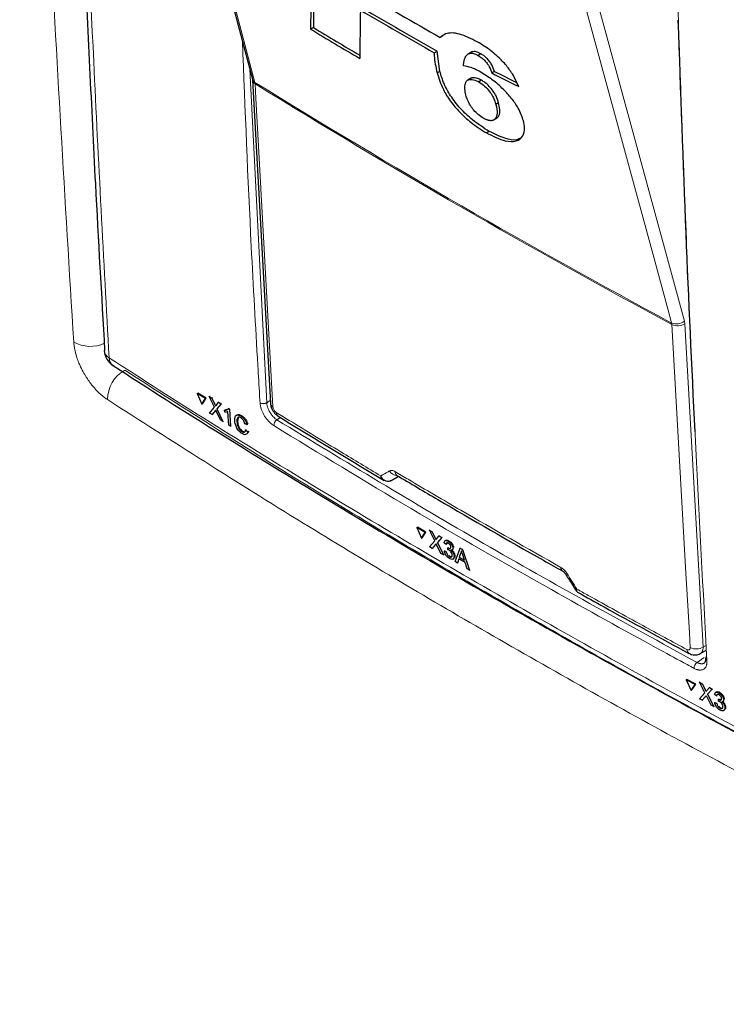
# Paper-space layout 'Blatt4' of a CAD drawing. Header units: millimetres. Extents: x 5 to 418, y 2 to 292.
# Tile 8 of 88: x 139 to 154, y 121 to 142. Entities that reach past the tile are written whole.
import ezdxf

# ---------------------------------------------------------------- set-up
doc = ezdxf.new("R2010")
doc.units = ezdxf.units.MM

psp = doc.layouts.new('Blatt4')

# ---------------------------------------------------------------- linework, layer by layer
at = {"color": 7, "linetype": 'Continuous', "lineweight": 25}
for p, q in [((142.343, 147.75), (144.246, 140.553)), ((145.539, 141.65), (145.48, 141.616)), ((148.287, 141.475), (148.229, 141.441)), ((148.106, 141.112), (148.165, 141.146)), ((148.225, 140.721), (148.165, 141.146)), ((148.882, 141.123), (148.824, 141.089)), ((148.901, 141.132), (148.842, 141.098)), ((148.901, 141.132), (148.883, 141.123)), ((149.098, 141.092), (149.039, 141.058)), ((148.225, 140.721), (148.166, 140.688)), ((149.387, 140.721), (149.328, 140.687)), ((144.248, 140.534), (144.625, 133.677)), ((148.877, 140.571), (148.819, 140.537)), ((149.109, 140.531), (149.05, 140.498)), ((149.472, 140.053), (149.414, 140.019)), ((149.374, 139.69), (149.432, 139.724)), ((149.378, 139.693), (149.374, 139.69)), ((149.437, 139.726), (149.378, 139.693)), ((149.272, 139.447), (149.214, 139.413)), ((141.098, 134.795), (141.098, 134.79)), ((143.071, 133.878), (143.086, 133.887)), ((143.244, 133.771), (143.071, 133.878)), ((143.071, 133.878), (143.168, 133.651)), ((143.258, 133.78), (143.086, 133.887)), ((143.327, 133.817), (143.342, 133.826)), ((143.342, 133.826), (143.344, 133.824)), ((143.168, 133.651), (143.244, 133.771)), ((143.168, 133.651), (143.183, 133.66)), ((143.183, 133.66), (143.258, 133.78)), ((143.244, 133.771), (143.258, 133.78)), ((143.437, 133.587), (143.327, 133.817)), ((143.327, 133.817), (143.38, 133.784)), ((143.38, 133.784), (143.395, 133.793)), ((143.38, 133.784), (143.44, 133.658)), ((143.477, 133.635), (143.526, 133.693)), ((143.579, 133.659), (143.49, 133.553)), ((143.526, 133.693), (143.54, 133.702)), ((143.526, 133.693), (143.579, 133.659)), ((143.579, 133.659), (143.594, 133.668)), ((143.334, 133.464), (143.437, 133.587)), ((143.387, 133.431), (143.334, 133.464)), ((143.453, 133.509), (143.387, 133.431)), ((143.387, 133.431), (143.402, 133.44)), ((143.565, 133.32), (143.481, 133.496)), ((143.49, 133.553), (143.505, 133.562)), ((143.49, 133.553), (143.618, 133.287)), ((143.651, 133.527), (143.665, 133.536)), ((143.654, 133.484), (143.651, 133.527)), ((143.666, 133.536), (143.711, 133.544)), ((143.74, 133.21), (143.723, 133.493)), ((143.732, 133.564), (143.746, 133.573)), ((143.732, 133.564), (143.758, 133.548)), ((143.758, 133.548), (143.772, 133.556)), ((143.758, 133.548), (143.78, 133.185)), ((144.001, 133.4), (144.016, 133.409)), ((143.618, 133.287), (143.565, 133.32)), ((143.618, 133.287), (143.632, 133.295)), ((143.78, 133.185), (143.74, 133.21)), ((143.78, 133.185), (143.794, 133.194)), ((143.913, 133.279), (143.927, 133.288)), ((143.938, 133.365), (143.927, 133.288)), ((144.128, 133.219), (144.085, 133.236)), ((144.128, 133.219), (144.143, 133.228)), ((144.018, 133.072), (144.033, 133.081)), ((144.1, 133.108), (144.115, 133.117)), ((144.1, 133.108), (144.145, 133.069)), ((144.145, 133.069), (144.16, 133.078)), ((147.181, 132.028), (147.177, 132.026)), ((147.181, 132.028), (147.348, 132.12)), ((147.311, 132.141), (147.311, 132.141)), ((147.737, 131.032), (147.752, 131.041)), ((147.737, 131.032), (147.837, 130.806)), ((147.916, 130.927), (147.737, 131.032)), ((147.93, 130.937), (147.752, 131.041)), ((147.837, 130.806), (147.916, 130.927)), ((147.851, 130.815), (147.93, 130.937)), ((147.916, 130.927), (147.93, 130.937)), ((148.003, 130.975), (148.017, 130.985)), ((148.116, 130.748), (148.003, 130.975)), ((148.003, 130.975), (148.058, 130.943)), ((148.058, 130.943), (148.072, 130.952)), ((148.058, 130.943), (148.12, 130.819)), ((147.837, 130.806), (147.851, 130.815)), ((148.008, 130.623), (148.116, 130.748)), ((148.158, 130.797), (148.209, 130.856)), ((148.265, 130.823), (148.172, 130.715)), ((148.172, 130.715), (148.185, 130.724)), ((148.172, 130.715), (148.303, 130.451)), ((148.209, 130.856), (148.223, 130.864)), ((148.209, 130.856), (148.265, 130.823)), ((148.265, 130.823), (148.278, 130.832)), ((148.356, 130.676), (148.314, 130.705)), ((148.35, 130.76), (148.334, 130.75)), ((148.356, 130.676), (148.37, 130.685)), ((148.403, 130.742), (148.417, 130.751)), ((148.064, 130.59), (148.008, 130.623)), ((148.133, 130.67), (148.064, 130.59)), ((148.064, 130.59), (148.078, 130.599)), ((148.248, 130.483), (148.161, 130.657)), ((148.303, 130.451), (148.248, 130.483)), ((148.32, 130.535), (148.334, 130.544)), ((148.32, 130.535), (148.361, 130.516)), ((148.361, 130.516), (148.375, 130.524)), ((148.394, 130.564), (148.396, 130.603)), ((148.396, 130.603), (148.409, 130.612)), ((148.402, 130.599), (148.415, 130.608)), ((148.484, 130.554), (148.499, 130.564)), ((148.501, 130.597), (148.514, 130.605)), ((148.547, 130.309), (148.654, 130.596)), ((148.664, 130.485), (148.637, 130.404)), ((148.654, 130.596), (148.668, 130.605)), ((148.654, 130.596), (148.705, 130.566)), ((148.664, 130.485), (148.678, 130.494)), ((148.705, 130.566), (148.719, 130.575)), ((148.705, 130.566), (148.856, 130.129)), ((148.303, 130.451), (148.317, 130.46)), ((148.42, 130.439), (148.44, 130.424)), ((148.426, 130.415), (148.439, 130.424)), ((148.502, 130.363), (148.518, 130.373)), ((148.527, 130.426), (148.54, 130.434)), ((148.596, 130.28), (148.547, 130.309)), ((148.626, 130.37), (148.596, 130.28)), ((148.596, 130.28), (148.609, 130.289)), ((148.764, 130.29), (148.626, 130.37)), ((148.637, 130.404), (148.651, 130.413)), ((148.637, 130.404), (148.747, 130.34)), ((148.747, 130.34), (148.71, 130.453)), ((148.807, 130.157), (148.764, 130.29)), ((148.856, 130.129), (148.807, 130.157)), ((148.856, 130.129), (148.87, 130.138)), ((153.754, 128.356), (153.887, 128.428)), ((153.459, 127.798), (153.472, 127.807)), ((153.645, 127.698), (153.459, 127.798)), ((153.459, 127.798), (153.562, 127.575)), ((153.658, 127.707), (153.472, 127.807)), ((153.736, 127.748), (153.749, 127.757)), ((153.562, 127.575), (153.645, 127.698)), ((153.562, 127.575), (153.575, 127.584)), ((153.575, 127.584), (153.658, 127.707)), ((153.645, 127.698), (153.658, 127.707)), ((153.852, 127.523), (153.736, 127.748)), ((153.736, 127.748), (153.793, 127.717)), ((153.793, 127.717), (153.806, 127.727)), ((153.793, 127.717), (153.857, 127.594)), ((153.896, 127.573), (153.95, 127.633)), ((154.008, 127.602), (153.91, 127.492)), ((153.95, 127.633), (153.963, 127.642)), ((153.95, 127.633), (154.008, 127.602)), ((154.008, 127.602), (154.021, 127.611)), ((153.739, 127.395), (153.852, 127.523)), ((153.797, 127.364), (153.739, 127.395)), ((153.87, 127.446), (153.797, 127.364)), ((153.797, 127.364), (153.811, 127.374)), ((153.988, 127.261), (153.899, 127.433)), ((153.91, 127.492), (153.923, 127.501)), ((153.91, 127.492), (154.046, 127.231)), ((154.102, 127.457), (154.058, 127.485)), ((154.094, 127.54), (154.079, 127.53)), ((154.102, 127.457), (154.115, 127.466)), ((154.141, 127.346), (154.143, 127.385)), ((154.143, 127.385), (154.156, 127.394)), ((154.15, 127.381), (154.163, 127.39)), ((154.151, 127.524), (154.165, 127.534)), ((154.163, 127.391), (154.188, 127.381)), ((154.236, 127.339), (154.251, 127.349)), ((154.253, 127.381), (154.266, 127.39)), ((154.046, 127.231), (153.988, 127.261)), ((154.046, 127.231), (154.059, 127.24)), ((154.064, 127.315), (154.077, 127.324)), ((154.064, 127.315), (154.107, 127.297)), ((154.107, 127.297), (154.12, 127.306)), ((154.174, 127.198), (154.187, 127.207)), ((154.255, 127.149), (154.27, 127.159)), ((154.279, 127.211), (154.292, 127.22))]:
    psp.add_line(p, q, dxfattribs=at)
at = {"color": 7, "linetype": 'Continuous', "lineweight": 18}
for p, q in [((144.189, 140.769), (144.547, 133.685)), ((144.302, 140.457), (144.298, 140.486)), ((153.152, 135.347), (153.147, 135.377)), ((153.427, 135.359), (153.418, 135.418)), ((153.427, 135.359), (153.817, 128.494)), ((143.44, 133.658), (143.455, 133.667)), ((144.547, 133.685), (144.622, 133.734)), ((143.453, 133.509), (143.468, 133.518)), ((144.837, 133.369), (144.763, 133.32)), ((148.12, 130.819), (148.134, 130.828)), ((148.133, 130.67), (148.147, 130.679)), ((153.817, 128.494), (153.882, 128.529)), ((153.687, 128.169), (153.84, 128.276)), ((153.857, 127.594), (153.87, 127.603)), ((153.87, 127.446), (153.883, 127.455))]:
    psp.add_line(p, q, dxfattribs=at)
at = {"color": 7, "linetype": 'Continuous', "lineweight": 18, "flags": 128}
for points in [[(142.395, 147.683), (142.467, 147.411), (142.755, 146.321), (143.907, 141.962), (144.298, 140.486)], [(153.147, 135.377), (153.073, 135.651), (152.775, 136.746), (151.581, 141.129), (151.177, 142.613)], [(151.448, 142.654), (152.431, 139.045), (153.418, 135.418)], [(144.302, 140.457), (144.319, 140.141), (144.388, 138.878), (144.678, 133.6)], [(153.542, 128.483), (153.524, 128.799), (153.452, 130.062), (153.152, 135.347)]]:
    psp.add_lwpolyline(points, dxfattribs=at)
at = {"color": 7, "linetype": 'Continuous', "lineweight": 25}
for centre, radius, start, end in [((231.688, 287.474), 168.199, 239.58663, 240.25149), ((231.54, 286.528), 167.652, 239.53375, 240.15463), ((231.559, 286.495), 167.573, 239.53353, 240.1547), ((229.969, 282.061), 163.899, 238.96951, 239.39441), ((229.969, 281.994), 163.783, 238.969, 239.37068), ((141.497, 134.813), 0.4, 183.291, 237.1402), ((153.918, 128.243), 0.052, 117.6139, 179.3631)]:
    psp.add_arc(centre, radius, start, end, dxfattribs=at)
at = {"color": 7, "linetype": 'Continuous', "lineweight": 18}
for centre, radius, start, end in [((144.355, 140.584), 0.113, 195.6341, 239.7966), ((144.348, 140.546), 0.101, 186.0619, 242.4964), ((232.277, 282.667), 167.2, 238.25156, 241.75381), ((232.278, 282.632), 167.194, 238.25137, 241.754), ((153.25, 135.612), 0.256, 246.3296, 310.8196), ((153.279, 135.613), 0.294, 244.5161, 300.2409), ((140.799, 135.603), 0.723, 240.9218, 294.6739), ((141.297, 134.813), 0.201, 186.5592, 240.6653), ((141.397, 134.637), 0.198, 179.6975, 234.3198), ((141.888, 133.746), 0.723, 119.5458, 179.7333), ((144.473, 133.81), 0.145, 241.8654, 300.6211), ((144.725, 133.689), 0.101, 186.7627, 242.4398), ((144.848, 133.476), 0.0974, 178.7918, 234.4647), ((144.846, 133.196), 0.149, 123.6038, 179.3326), ((147.333, 132.339), 0.205, 209.8641, 265.9262), ((147.367, 132.22), 0.0962, 178.4114, 235.0292), ((150.889, 130.184), 0.0943, 177.8387, 236.1943), ((150.87, 130.128), 0.0814, 284.6474, 308.0898), ((153.567, 128.439), 0.0935, 177.5069, 235.7509), ((153.669, 128.748), 0.294, 244.5222, 300.2404), ((153.919, 128.25), 0.0533, 187.5586, 246.6459), ((153.782, 128.043), 0.158, 127.3228, 179.8962)]:
    psp.add_arc(centre, radius, start, end, dxfattribs=at)
at = {"color": 7, "linetype": 'Continuous', "lineweight": 25}
for centre, major_axis, ratio, start_param, end_param in [((1660.917, 5129.3), (1478.3, 5143.438), 0.064859, 2.910951, 2.91282), ((1660.285, 5127.064), (1477.626, 5141.094), 0.064859, 2.911007, 2.912822), ((1684.573, 5215.206), (1501.164, 5232.004), 0.064047, 2.912272, 2.913078), ((276.101, 213.482), (178.642, 8.785), 0.541565, 3.897586, 3.901303), ((276.102, 213.481), (178.725, 8.789), 0.541565, 3.89758, 3.902097)]:
    psp.add_ellipse(centre, major_axis=major_axis, ratio=ratio, start_param=start_param, end_param=end_param, dxfattribs=at)
at = {"color": 7, "linetype": 'Continuous', "lineweight": 18}
psp.add_ellipse((281.783, 206.181), major_axis=(177.029, 99.711), ratio=0.010893, start_param=2.427244, end_param=2.428475, dxfattribs=at)
for points, knots in [([(140.447, 134.971), (140.264, 137.988), (139.888, 144.156), (139.631, 150.801), (139.525, 154.406), (139.513, 154.801)], [0, 0, 0, 0, 0.460212, 0.940949, 1, 1, 1, 1]), ([(140.411, 154.34), (140.416, 154.126), (140.441, 153.053), (140.559, 148.559), (140.79, 142.186), (141.085, 136.732), (141.199, 134.638)], [0, 0, 0, 0, 0.032288, 0.161438, 0.678067, 1, 1, 1, 1]), ([(153.163, 146.28), (153.164, 146.227), (153.171, 145.959), (153.199, 144.833), (153.278, 142.051), (153.427, 137.789), (153.642, 132.886), (153.816, 129.702), (153.898, 128.201)], [0, 0, 0, 0, 0.0088086, 0.044043, 0.1849809, 0.4668597, 0.7487682, 1, 1, 1, 1]), ([(144.405, 133.682), (144.401, 133.735), (144.386, 133.998), (144.322, 135.103), (144.179, 137.599), (144.088, 139.91), (144.03, 141.369)], [0, 0, 0, 0, 0.020653, 0.103267, 0.433722, 1, 1, 1, 1]), ([(140.447, 134.971), (140.45, 134.941), (140.456, 134.881), (140.477, 134.77), (140.511, 134.651), (140.549, 134.55), (140.592, 134.449), (140.642, 134.349), (140.699, 134.252), (140.752, 134.169), (140.801, 134.101), (140.86, 134.027), (140.905, 133.976), (140.941, 133.937), (140.977, 133.9), (141.023, 133.857), (141.079, 133.81), (141.126, 133.774), (141.155, 133.755), (141.164, 133.749)], [0, 0, 0, 0, 0.070821, 0.142312, 0.248169, 0.329101, 0.356389, 0.462315, 0.543301, 0.570608, 0.649813, 0.703472, 0.757908, 0.785257, 0.811608, 0.864524, 0.918197, 0.972645, 1, 1, 1, 1]), ([(141.199, 134.638), (141.376, 134.523), (142.263, 133.952), (143.88, 132.932), (146.073, 131.591), (148.305, 130.268), (150.574, 128.963), (152.873, 127.682), (155.197, 126.424), (156.769, 125.605), (157.555, 125.195)], [0, 0, 0, 0, 0.034565, 0.172831, 0.311096, 0.449399, 0.587812, 0.726262, 0.863113, 1, 1, 1, 1]), ([(141.531, 134.375), (142.842, 133.536), (145.465, 131.858), (149.562, 129.431), (153.764, 127.067), (156.667, 125.555), (158.118, 124.799)], [0, 0, 0, 0, 0.249891, 0.5, 0.749891, 1, 1, 1, 1]), ([(157.793, 124.149), (156.339, 124.907), (153.429, 126.422), (149.28, 128.756), (145.17, 131.188), (142.539, 132.87), (141.164, 133.749)], [0, 0, 0, 0, 0.249891, 0.5, 0.738743, 1, 1, 1, 1]), ([(144.696, 133.198), (144.665, 133.22), (144.603, 133.265), (144.518, 133.37), (144.452, 133.489), (144.414, 133.598), (144.407, 133.658), (144.405, 133.682)], [0, 0, 0, 0, 0.214922, 0.429826, 0.644764, 0.859729, 1, 1, 1, 1]), ([(144.547, 133.685), (144.548, 133.676), (144.549, 133.659), (144.554, 133.633), (144.56, 133.608), (144.566, 133.586), (144.575, 133.563), (144.584, 133.54), (144.595, 133.518), (144.606, 133.496), (144.619, 133.473), (144.633, 133.452), (144.647, 133.432), (144.662, 133.412), (144.678, 133.393), (144.7, 133.37), (144.723, 133.349), (144.746, 133.331), (144.757, 133.324), (144.763, 133.32)], [0, 0, 0, 0, 0.069659, 0.139952, 0.192777, 0.245968, 0.300316, 0.355063, 0.407877, 0.461056, 0.515391, 0.570126, 0.622922, 0.67647, 0.730401, 0.785118, 0.89136, 0.945287, 1, 1, 1, 1]), ([(144.678, 133.6), (144.68, 133.59), (144.682, 133.572), (144.695, 133.541), (144.713, 133.512), (144.733, 133.491), (144.746, 133.482), (144.751, 133.478)], [0, 0, 0, 0, 0.214751, 0.429579, 0.643815, 0.857551, 1, 1, 1, 1]), ([(144.751, 133.478), (144.842, 133.422), (145.297, 133.141), (146.035, 132.691), (146.688, 132.3), (146.97, 132.13)], [0, 0, 0, 0, 0.124102, 0.620516, 1, 1, 1, 1]), ([(153.625, 128.043), (153.576, 128.07), (153.333, 128.201), (152.315, 128.753), (150.344, 129.846), (147.599, 131.426), (145.664, 132.607), (144.696, 133.198)], [0, 0, 0, 0, 0.015838, 0.079188, 0.332598, 0.666223, 1, 1, 1, 1]), ([(144.763, 133.32), (146.214, 132.438), (149.117, 130.672), (152.163, 129.003), (153.687, 128.169)], [0, 0, 0, 0, 0.499744, 1, 1, 1, 1]), ([(146.97, 132.13), (147.022, 132.16), (147.083, 132.195), (147.145, 132.231), (147.155, 132.237)], [0, 0, 0, 0, 0.830622, 1, 1, 1, 1]), ([(147.155, 132.237), (147.169, 132.242), (147.197, 132.252), (147.239, 132.24), (147.264, 132.226), (147.27, 132.222)], [0, 0, 0, 0, 0.428971, 0.858107, 1, 1, 1, 1]), ([(147.27, 132.222), (147.363, 132.167), (147.828, 131.892), (148.994, 131.208), (150.085, 130.59), (150.795, 130.188)], [0, 0, 0, 0, 0.080242, 0.401214, 1, 1, 1, 1]), ([(119.72, 131.188), (120.632, 130.708), (122.456, 129.749), (125.145, 128.281), (127.798, 126.791), (130.181, 125.412), (132.305, 124.151), (134.686, 122.705), (137.532, 120.927), (139.7, 119.501), (140.784, 118.789)], [0, 0, 0, 0, 0.122814, 0.245657, 0.368585, 0.491542, 0.58187, 0.67221, 0.836071, 1, 1, 1, 1]), ([(150.795, 130.188), (150.815, 130.175), (150.853, 130.149), (150.895, 130.101), (150.915, 130.071), (150.92, 130.064)], [0, 0, 0, 0, 0.428233, 0.856338, 1, 1, 1, 1]), ([(150.92, 130.064), (150.992, 129.951), (151.064, 129.839), (151.136, 129.726), (151.136, 129.725)], [0, 0, 0, 0, 0.996046, 1, 1, 1, 1]), ([(151.136, 129.725), (151.136, 129.725), (151.136, 129.724), (151.135, 129.722), (151.132, 129.718), (151.127, 129.706), (151.122, 129.69), (151.126, 129.685), (151.129, 129.682)], [0, 0, 0, 0, 0.011866, 0.036302, 0.092486, 0.236969, 0.635179, 1, 1, 1, 1]), ([(151.136, 129.725), (151.136, 129.725), (151.136, 129.724), (151.135, 129.722), (151.134, 129.716), (151.132, 129.709), (151.131, 129.702), (151.131, 129.696), (151.131, 129.69), (151.131, 129.685), (151.132, 129.681), (151.133, 129.677), (151.135, 129.674), (151.136, 129.671), (151.138, 129.668), (151.14, 129.665), (151.143, 129.663), (151.145, 129.662), (151.146, 129.662)], [0, 0, 0, 0, 0.009439, 0.028885, 0.07359, 0.18855, 0.267315, 0.346316, 0.426043, 0.506018, 0.567183, 0.628462, 0.689916, 0.751604, 0.814674, 0.877875, 0.941479, 1, 1, 1, 1]), ([(151.136, 129.725), (151.216, 129.681), (151.68, 129.422), (152.457, 128.993), (153.16, 128.613), (153.473, 128.443)], [0, 0, 0, 0, 0.10352, 0.599934, 1, 1, 1, 1]), ([(153.473, 128.443), (153.479, 128.44), (153.492, 128.434), (153.512, 128.432), (153.53, 128.44), (153.541, 128.457), (153.542, 128.474), (153.542, 128.483)], [0, 0, 0, 0, 0.142449, 0.356185, 0.570421, 0.785249, 1, 1, 1, 1]), ([(153.817, 128.494), (153.817, 128.484), (153.816, 128.462), (153.812, 128.438), (153.806, 128.42), (153.801, 128.407), (153.792, 128.392), (153.783, 128.379), (153.772, 128.368), (153.763, 128.361), (153.757, 128.358), (153.754, 128.356)], [0, 0, 0, 0, 0.162142, 0.331926, 0.420138, 0.512658, 0.596397, 0.760537, 0.84098, 0.930211, 1, 1, 1, 1]), ([(153.898, 128.201), (153.898, 128.197), (153.899, 128.184), (153.898, 128.163), (153.896, 128.139), (153.892, 128.12), (153.885, 128.096), (153.873, 128.07), (153.857, 128.05), (153.839, 128.032), (153.817, 128.019), (153.793, 128.011), (153.77, 128.007), (153.749, 128.006), (153.723, 128.008), (153.704, 128.012), (153.681, 128.018), (153.657, 128.027), (153.635, 128.038), (153.625, 128.043)], [0, 0, 0, 0, 0.0263901, 0.0793875, 0.1331461, 0.1876844, 0.2150853, 0.3213829, 0.4026527, 0.430055, 0.5363792, 0.6176692, 0.6450783, 0.724461, 0.7782388, 0.8327961, 0.8602066, 0.9297878, 1, 1, 1, 1]), ([(153.687, 128.169), (153.691, 128.167), (153.703, 128.16), (153.719, 128.154), (153.736, 128.148), (153.752, 128.144), (153.769, 128.142), (153.785, 128.141), (153.8, 128.142), (153.816, 128.145), (153.831, 128.15), (153.84, 128.157), (153.844, 128.16)], [0, 0, 0, 0, 0.066208, 0.199197, 0.266031, 0.366933, 0.468542, 0.571244, 0.675444, 0.751165, 0.910334, 1, 1, 1, 1])]:
    psp.add_open_spline(points, degree=3, knots=knots, dxfattribs=at)
at = {"color": 7, "linetype": 'Continuous', "lineweight": 25}
for points, knots in [([(140.315, 154.497), (140.323, 154.089), (140.365, 152.002), (140.482, 148.262), (140.67, 143.278), (140.876, 138.788), (141.037, 135.971), (141.105, 134.795)], [0, 0, 0, 0, 0.0612246, 0.3135931, 0.5660969, 0.8186987, 1, 1, 1, 1]), ([(153.644, 133.065), (153.578, 134.467), (153.442, 137.371), (153.341, 140.298), (153.289, 141.81)], [0, 0, 0, 0, 0.483147, 1, 1, 1, 1]), ([(149.02, 141.346), (148.889, 141.411), (148.626, 141.542), (148.363, 141.544), (148.265, 141.469), (148.229, 141.441)], [0, 0, 0, 0, 0.3837768, 0.7711572, 1, 1, 1, 1]), ([(149.899, 140.397), (149.86, 140.485), (149.792, 140.639), (149.621, 140.872), (149.412, 141.081), (149.205, 141.237), (149.069, 141.317), (149.02, 141.346)], [0, 0, 0, 0, 0.242898, 0.423748, 0.604567, 0.855851, 1, 1, 1, 1]), ([(149.098, 141.092), (149.078, 141.102), (149.026, 141.129), (148.955, 141.146), (148.918, 141.137), (148.901, 141.132)], [0, 0, 0, 0, 0.251252, 0.656068, 1, 1, 1, 1]), ([(148.106, 141.112), (148.106, 141.091), (148.104, 140.965), (148.138, 140.813), (148.166, 140.688)], [0, 0, 0, 0, 0.1717276, 1, 1, 1, 1]), ([(148.726, 140.838), (148.727, 140.845), (148.728, 140.866), (148.731, 140.9), (148.738, 140.939), (148.746, 140.97), (148.755, 140.999), (148.765, 141.021), (148.777, 141.042), (148.788, 141.058), (148.802, 141.073), (148.82, 141.088), (148.835, 141.095), (148.842, 141.098)], [0, 0, 0, 0, 0.060573, 0.1818014, 0.3033038, 0.4251139, 0.4861186, 0.6123988, 0.6756736, 0.7391689, 0.8263666, 0.9119168, 1, 1, 1, 1]), ([(148.842, 141.098), (148.855, 141.102), (148.887, 141.111), (148.954, 141.101), (149.013, 141.071), (149.039, 141.058)], [0, 0, 0, 0, 0.251222, 0.672178, 1, 1, 1, 1]), ([(149.039, 141.058), (149.068, 141.04), (149.117, 141.009), (149.188, 140.941), (149.249, 140.864), (149.295, 140.777), (149.317, 140.718), (149.328, 140.687)], [0, 0, 0, 0, 0.21818, 0.380649, 0.543719, 0.767467, 1, 1, 1, 1]), ([(149.387, 140.721), (149.369, 140.767), (149.344, 140.835), (149.282, 140.934), (149.22, 141.002), (149.157, 141.056), (149.117, 141.08), (149.098, 141.092)], [0, 0, 0, 0, 0.348571, 0.519746, 0.692402, 0.85082, 1, 1, 1, 1]), ([(149.272, 139.447), (149.153, 139.522), (148.949, 139.651), (148.66, 139.925), (148.448, 140.194), (148.301, 140.471), (148.251, 140.633), (148.225, 140.721)], [0, 0, 0, 0, 0.259387, 0.445273, 0.632087, 0.798204, 1, 1, 1, 1]), ([(149.081, 140.711), (149.049, 140.728), (148.984, 140.763), (148.86, 140.815), (148.78, 140.829), (148.726, 140.838)], [0, 0, 0, 0, 0.250567, 0.501646, 1, 1, 1, 1]), ([(144.246, 140.552), (144.246, 140.549), (144.248, 140.544), (144.248, 140.533), (144.248, 140.53)], [0, 0, 0, 0, 0.667156, 1, 1, 1, 1]), ([(148.166, 140.688), (148.201, 140.573), (148.26, 140.385), (148.443, 140.086), (148.649, 139.843), (148.914, 139.601), (149.103, 139.482), (149.214, 139.413)], [0, 0, 0, 0, 0.257779, 0.422516, 0.58704, 0.758554, 1, 1, 1, 1]), ([(148.779, 140.214), (148.776, 140.224), (148.771, 140.245), (148.765, 140.275), (148.76, 140.304), (148.757, 140.339), (148.756, 140.384), (148.759, 140.426), (148.767, 140.46), (148.774, 140.483), (148.784, 140.503), (148.8, 140.524), (148.82, 140.539), (148.845, 140.547), (148.872, 140.551), (148.911, 140.55), (148.959, 140.539), (149.006, 140.521), (149.035, 140.505), (149.05, 140.498)], [0, 0, 0, 0, 0.043746, 0.087517, 0.131451, 0.175522, 0.248732, 0.356316, 0.404473, 0.452788, 0.501755, 0.551031, 0.632767, 0.674199, 0.71606, 0.797614, 0.88017, 0.939755, 1, 1, 1, 1]), ([(149.109, 140.531), (149.094, 140.539), (149.065, 140.554), (149.024, 140.57), (148.981, 140.581), (148.94, 140.585), (148.909, 140.583), (148.89, 140.577), (148.881, 140.573), (148.877, 140.571), (148.877, 140.571)], [0, 0, 0, 0, 0.152726, 0.303835, 0.460918, 0.664277, 0.841253, 0.921471, 0.998976, 1, 1, 1, 1]), ([(150, 139.668), (149.97, 139.756), (149.918, 139.908), (149.752, 140.148), (149.564, 140.355), (149.332, 140.557), (149.169, 140.657), (149.081, 140.711)], [0, 0, 0, 0, 0.23354, 0.40172, 0.569433, 0.767661, 1, 1, 1, 1]), ([(149.472, 140.053), (149.457, 140.1), (149.433, 140.179), (149.36, 140.303), (149.276, 140.403), (149.188, 140.483), (149.133, 140.516), (149.109, 140.531)], [0, 0, 0, 0, 0.294388, 0.483073, 0.67326, 0.854456, 1, 1, 1, 1]), ([(149.05, 140.498), (149.092, 140.47), (149.17, 140.419), (149.276, 140.304), (149.357, 140.18), (149.394, 140.087), (149.41, 140.032), (149.414, 140.019)], [0, 0, 0, 0, 0.246637, 0.457636, 0.653162, 0.917268, 1, 1, 1, 1]), ([(149.151, 139.725), (149.114, 139.749), (149.044, 139.794), (148.946, 139.893), (148.863, 140.003), (148.809, 140.114), (148.788, 140.182), (148.779, 140.214)], [0, 0, 0, 0, 0.218996, 0.400885, 0.582992, 0.807534, 1, 1, 1, 1]), ([(149.414, 140.019), (149.428, 139.949), (149.45, 139.844), (149.427, 139.74), (149.395, 139.709), (149.378, 139.693)], [0, 0, 0, 0, 0.4920825, 0.7400991, 1, 1, 1, 1]), ([(149.437, 139.726), (149.452, 139.742), (149.495, 139.782), (149.507, 139.897), (149.483, 140.005), (149.472, 140.053)], [0, 0, 0, 0, 0.245177, 0.663326, 1, 1, 1, 1]), ([(149.364, 139.685), (149.362, 139.684), (149.354, 139.68), (149.342, 139.676), (149.324, 139.673), (149.306, 139.673), (149.283, 139.674), (149.262, 139.678), (149.239, 139.685), (149.216, 139.694), (149.189, 139.705), (149.168, 139.716), (149.155, 139.723), (149.151, 139.725)], [0, 0, 0, 0, 0.034824, 0.172834, 0.229441, 0.343313, 0.458486, 0.575247, 0.634157, 0.753214, 0.858763, 0.953774, 1, 1, 1, 1]), ([(149.214, 139.413), (149.353, 139.345), (149.593, 139.228), (149.857, 139.223), (149.993, 139.329), (150.038, 139.488), (150.01, 139.619), (150, 139.668)], [0, 0, 0, 0, 0.292301, 0.501145, 0.710004, 0.88957, 1, 1, 1, 1]), ([(149.949, 139.312), (149.919, 139.293), (149.838, 139.242), (149.599, 139.286), (149.386, 139.391), (149.272, 139.447)], [0, 0, 0, 0, 0.2143437, 0.578658, 1, 1, 1, 1]), ([(141.282, 134.478), (141.319, 134.453), (142.13, 133.921), (143.758, 132.9), (146.167, 131.42), (148.623, 129.967), (151.118, 128.539), (153.657, 127.137), (155.831, 125.969), (157.175, 125.278), (157.643, 125.038)], [0, 0, 0, 0, 0.007316, 0.159791, 0.31208, 0.464128, 0.615833, 0.767297, 0.919011, 1, 1, 1, 1]), ([(143.44, 133.658), (143.444, 133.65), (143.45, 133.638), (143.456, 133.623), (143.458, 133.616), (143.459, 133.613)], [0, 0, 0, 0, 0.561277, 0.781763, 1, 1, 1, 1]), ([(143.459, 133.613), (143.462, 133.617), (143.468, 133.625), (143.474, 133.632), (143.477, 133.635)], [0, 0, 0, 0, 0.56, 1, 1, 1, 1]), ([(144.628, 133.677), (144.629, 133.661), (144.629, 133.613), (144.664, 133.531), (144.72, 133.447), (144.772, 133.413), (144.794, 133.4)], [0, 0, 0, 0, 0.14525, 0.435418, 0.773588, 1, 1, 1, 1]), ([(143.467, 133.525), (143.464, 133.522), (143.46, 133.517), (143.455, 133.512), (143.453, 133.509)], [0, 0, 0, 0, 0.560002, 1, 1, 1, 1]), ([(143.481, 133.496), (143.478, 133.501), (143.473, 133.511), (143.469, 133.521), (143.467, 133.525)], [0, 0, 0, 0, 0.56, 1, 1, 1, 1]), ([(143.651, 133.527), (143.67, 133.528), (143.703, 133.529), (143.723, 133.553), (143.732, 133.564)], [0, 0, 0, 0, 0.560427, 1, 1, 1, 1]), ([(143.723, 133.493), (143.711, 133.489), (143.69, 133.481), (143.665, 133.483), (143.654, 133.484)], [0, 0, 0, 0, 0.559686, 1, 1, 1, 1]), ([(143.869, 133.307), (143.869, 133.332), (143.869, 133.382), (143.9, 133.424), (143.949, 133.428), (143.984, 133.409), (144.001, 133.4)], [0, 0, 0, 0, 0.280492, 0.55957, 0.779615, 1, 1, 1, 1]), ([(143.907, 133.409), (143.911, 133.417), (143.923, 133.437), (143.964, 133.436), (143.999, 133.418), (144.016, 133.409)], [0, 0, 0, 0, 0.222773, 0.611088, 1, 1, 1, 1]), ([(144.001, 133.4), (144.017, 133.389), (144.047, 133.368), (144.087, 133.318), (144.114, 133.266), (144.123, 133.235), (144.128, 133.219)], [0, 0, 0, 0, 0.280081, 0.559449, 0.779549, 1, 1, 1, 1]), ([(144.016, 133.409), (144.031, 133.398), (144.062, 133.376), (144.101, 133.327), (144.128, 133.275), (144.138, 133.244), (144.143, 133.228)], [0, 0, 0, 0, 0.2800806, 0.5594487, 0.7795488, 1, 1, 1, 1]), ([(144.025, 133.028), (144.002, 133.044), (143.955, 133.077), (143.902, 133.163), (143.876, 133.241), (143.871, 133.285), (143.869, 133.307)], [0, 0, 0, 0, 0.279955, 0.558088, 0.778912, 1, 1, 1, 1]), ([(144.002, 133.36), (143.991, 133.366), (143.969, 133.378), (143.941, 133.377), (143.913, 133.351), (143.913, 133.309), (143.913, 133.279)], [0, 0, 0, 0, 0.187223, 0.373906, 0.560736, 1, 1, 1, 1]), ([(143.913, 133.279), (143.915, 133.259), (143.919, 133.219), (143.94, 133.156), (143.979, 133.102), (144.005, 133.082), (144.018, 133.072)], [0, 0, 0, 0, 0.281245, 0.5607156, 0.780138, 1, 1, 1, 1]), ([(143.927, 133.288), (143.929, 133.268), (143.934, 133.228), (143.955, 133.165), (143.993, 133.111), (144.02, 133.091), (144.033, 133.081)], [0, 0, 0, 0, 0.281245, 0.560716, 0.780138, 1, 1, 1, 1]), ([(144.085, 133.236), (144.081, 133.249), (144.072, 133.276), (144.051, 133.314), (144.026, 133.343), (144.01, 133.354), (144.002, 133.36)], [0, 0, 0, 0, 0.280553, 0.559739, 0.779654, 1, 1, 1, 1]), ([(144.792, 133.397), (144.98, 133.281), (145.724, 132.822), (146.478, 132.369), (147.042, 132.031)], [0, 0, 0, 0, 0.253249, 1, 1, 1, 1]), ([(144.018, 133.072), (144.03, 133.066), (144.054, 133.054), (144.089, 133.062), (144.096, 133.09), (144.1, 133.108)], [0, 0, 0, 0, 0.2807112, 0.5609046, 1, 1, 1, 1]), ([(144.145, 133.069), (144.141, 133.053), (144.133, 133.023), (144.103, 133.003), (144.064, 133.006), (144.038, 133.02), (144.025, 133.028)], [0, 0, 0, 0, 0.280256, 0.559546, 0.779589, 1, 1, 1, 1]), ([(144.033, 133.081), (144.045, 133.074), (144.063, 133.064), (144.076, 133.068), (144.08, 133.069)], [0, 0, 0, 0, 0.692443, 1, 1, 1, 1]), ([(144.16, 133.078), (144.157, 133.06), (144.154, 133.042), (144.143, 133.035), (144.142, 133.034)], [0, 0, 0, 0, 0.9425194, 1, 1, 1, 1]), ([(147.177, 132.026), (147.173, 132.024), (147.152, 132.014), (147.109, 132.008), (147.051, 132.026), (147.008, 132.063), (146.985, 132.099), (146.975, 132.119), (146.972, 132.127), (146.971, 132.13), (146.97, 132.13)], [0, 0, 0, 0, 0.050098, 0.27415, 0.515159, 0.765666, 0.911881, 0.965579, 0.995274, 1, 1, 1, 1]), ([(147.042, 132.031), (147.042, 132.031), (147.023, 132.037), (147.001, 132.065), (146.982, 132.099), (146.974, 132.119), (146.972, 132.127), (146.971, 132.13), (146.97, 132.13)], [0, 0, 0, 0, 0.007753, 0.520425, 0.819667, 0.929558, 0.99033, 1, 1, 1, 1]), ([(147.311, 132.141), (147.602, 131.969), (148.629, 131.362), (149.807, 130.685), (150.7, 130.183), (150.836, 130.106)], [0, 0, 0, 0, 0.250003, 0.885128, 1, 1, 1, 1]), ([(119.793, 130.984), (120.528, 130.6), (122.209, 129.723), (124.735, 128.359), (127.33, 126.922), (129.83, 125.493), (132.32, 124.019), (134.895, 122.452), (137.5, 120.817), (139.497, 119.519), (140.628, 118.781), (140.894, 118.607)], [0, 0, 0, 0, 0.098606, 0.225578, 0.344418, 0.456874, 0.576145, 0.699893, 0.829893, 0.959979, 1, 1, 1, 1]), ([(148.12, 130.819), (148.124, 130.81), (148.13, 130.799), (148.137, 130.784), (148.138, 130.778), (148.139, 130.774)], [0, 0, 0, 0, 0.5612769, 0.7817626, 1, 1, 1, 1]), ([(148.147, 130.686), (148.144, 130.683), (148.14, 130.678), (148.135, 130.673), (148.133, 130.67)], [0, 0, 0, 0, 0.560002, 1, 1, 1, 1]), ([(148.139, 130.774), (148.143, 130.779), (148.149, 130.786), (148.155, 130.793), (148.158, 130.797)], [0, 0, 0, 0, 0.56, 1, 1, 1, 1]), ([(148.161, 130.657), (148.159, 130.663), (148.154, 130.672), (148.149, 130.682), (148.147, 130.686)], [0, 0, 0, 0, 0.56, 1, 1, 1, 1]), ([(148.314, 130.705), (148.316, 130.717), (148.321, 130.741), (148.343, 130.758), (148.373, 130.758), (148.393, 130.748), (148.403, 130.742)], [0, 0, 0, 0, 0.280253, 0.559523, 0.779592, 1, 1, 1, 1]), ([(148.352, 130.758), (148.355, 130.761), (148.363, 130.769), (148.387, 130.766), (148.407, 130.757), (148.417, 130.752)], [0, 0, 0, 0, 0.2012, 0.600294, 1, 1, 1, 1]), ([(148.407, 130.7), (148.399, 130.703), (148.384, 130.711), (148.367, 130.707), (148.358, 130.693), (148.357, 130.682), (148.356, 130.676)], [0, 0, 0, 0, 0.280001, 0.559131, 0.77932, 1, 1, 1, 1]), ([(148.383, 130.714), (148.382, 130.714), (148.377, 130.713), (148.373, 130.702), (148.371, 130.691), (148.37, 130.685)], [0, 0, 0, 0, 0.054992, 0.52697, 1, 1, 1, 1]), ([(148.403, 130.742), (148.416, 130.733), (148.442, 130.716), (148.474, 130.675), (148.495, 130.633), (148.499, 130.609), (148.501, 130.597)], [0, 0, 0, 0, 0.280184, 0.559855, 0.78, 1, 1, 1, 1]), ([(148.459, 130.619), (148.458, 130.628), (148.455, 130.645), (148.441, 130.67), (148.424, 130.689), (148.412, 130.696), (148.407, 130.7)], [0, 0, 0, 0, 0.27946, 0.5589523, 0.7792553, 1, 1, 1, 1]), ([(148.417, 130.752), (148.43, 130.743), (148.456, 130.725), (148.488, 130.684), (148.509, 130.642), (148.513, 130.618), (148.515, 130.606)], [0, 0, 0, 0, 0.280184, 0.559855, 0.78, 1, 1, 1, 1]), ([(148.427, 130.374), (148.413, 130.384), (148.384, 130.403), (148.35, 130.449), (148.328, 130.495), (148.323, 130.522), (148.32, 130.535)], [0, 0, 0, 0, 0.279911, 0.559249, 0.779476, 1, 1, 1, 1]), ([(148.361, 130.516), (148.364, 130.505), (148.369, 130.484), (148.384, 130.453), (148.405, 130.429), (148.419, 130.42), (148.426, 130.415)], [0, 0, 0, 0, 0.280881, 0.560073, 0.779653, 1, 1, 1, 1]), ([(148.421, 130.553), (148.416, 130.556), (148.406, 130.56), (148.398, 130.563), (148.394, 130.564)], [0, 0, 0, 0, 0.559772, 1, 1, 1, 1]), ([(148.396, 130.603), (148.397, 130.602), (148.399, 130.601), (148.401, 130.6), (148.402, 130.599)], [0, 0, 0, 0, 0.560003, 1, 1, 1, 1]), ([(148.402, 130.599), (148.41, 130.595), (148.426, 130.587), (148.447, 130.586), (148.459, 130.598), (148.459, 130.612), (148.459, 130.619)], [0, 0, 0, 0, 0.28068, 0.560951, 0.780057, 1, 1, 1, 1]), ([(148.485, 130.45), (148.484, 130.461), (148.481, 130.482), (148.463, 130.514), (148.442, 130.539), (148.428, 130.548), (148.421, 130.553)], [0, 0, 0, 0, 0.279747, 0.559171, 0.779444, 1, 1, 1, 1]), ([(148.501, 130.597), (148.5, 130.588), (148.5, 130.572), (148.488, 130.552), (148.471, 130.551), (148.461, 130.55)], [0, 0, 0, 0, 0.280496, 0.561003, 1, 1, 1, 1]), ([(148.461, 130.55), (148.471, 130.541), (148.491, 130.523), (148.512, 130.487), (148.524, 130.453), (148.526, 130.435), (148.527, 130.426)], [0, 0, 0, 0, 0.279807, 0.559185, 0.779408, 1, 1, 1, 1]), ([(148.486, 130.548), (148.492, 130.542), (148.508, 130.527), (148.526, 130.496), (148.538, 130.463), (148.54, 130.444), (148.541, 130.435)], [0, 0, 0, 0, 0.18872, 0.503433, 0.751509, 1, 1, 1, 1]), ([(148.682, 130.539), (148.68, 130.528), (148.676, 130.508), (148.668, 130.492), (148.664, 130.485)], [0, 0, 0, 0, 0.559915, 1, 1, 1, 1]), ([(148.71, 130.453), (148.705, 130.469), (148.696, 130.498), (148.686, 130.527), (148.682, 130.539)], [0, 0, 0, 0, 0.560002, 1, 1, 1, 1]), ([(148.426, 130.415), (148.435, 130.411), (148.454, 130.401), (148.475, 130.409), (148.485, 130.426), (148.485, 130.442), (148.485, 130.45)], [0, 0, 0, 0, 0.2798831, 0.5589932, 0.779319, 1, 1, 1, 1]), ([(148.527, 130.426), (148.526, 130.41), (148.524, 130.377), (148.497, 130.357), (148.463, 130.356), (148.439, 130.368), (148.427, 130.374)], [0, 0, 0, 0, 0.279401, 0.559064, 0.779378, 1, 1, 1, 1]), ([(148.44, 130.424), (148.45, 130.419), (148.467, 130.411), (148.479, 130.417), (148.484, 130.419)], [0, 0, 0, 0, 0.556828, 1, 1, 1, 1]), ([(148.541, 130.435), (148.541, 130.418), (148.54, 130.39), (148.523, 130.38), (148.517, 130.376)], [0, 0, 0, 0, 0.6060828, 1, 1, 1, 1]), ([(150.837, 130.106), (150.838, 130.105), (150.839, 130.105), (150.849, 130.098), (150.863, 130.084), (150.879, 130.067), (150.887, 130.054), (150.89, 130.049)], [0, 0, 0, 0, 0.0887194, 0.325385, 0.5569896, 0.8155141, 1, 1, 1, 1]), ([(150.891, 130.049), (150.912, 130.016), (150.99, 129.893), (151.068, 129.77), (151.126, 129.68)], [0, 0, 0, 0, 0.269026, 1, 1, 1, 1]), ([(151.127, 129.681), (151.131, 129.675), (151.135, 129.667), (151.144, 129.664), (151.146, 129.663)], [0, 0, 0, 0, 0.734864, 1, 1, 1, 1]), ([(151.146, 129.662), (151.334, 129.557), (152.117, 129.119), (152.912, 128.689), (153.515, 128.361)], [0, 0, 0, 0, 0.240449, 1, 1, 1, 1]), ([(153.516, 128.364), (153.523, 128.359), (153.555, 128.337), (153.623, 128.325), (153.7, 128.329), (153.739, 128.351), (153.752, 128.359)], [0, 0, 0, 0, 0.104175, 0.465226, 0.811776, 1, 1, 1, 1]), ([(153.866, 128.243), (153.866, 128.242), (153.87, 128.216), (153.861, 128.181), (153.853, 128.163), (153.845, 128.161), (153.843, 128.161)], [0, 0, 0, 0, 0.01985, 0.429753, 0.849591, 1, 1, 1, 1]), ([(153.857, 127.594), (153.861, 127.586), (153.867, 127.574), (153.874, 127.56), (153.876, 127.553), (153.876, 127.55)], [0, 0, 0, 0, 0.561277, 0.781763, 1, 1, 1, 1]), ([(153.876, 127.55), (153.88, 127.554), (153.887, 127.562), (153.893, 127.569), (153.896, 127.573)], [0, 0, 0, 0, 0.56, 1, 1, 1, 1]), ([(154.096, 127.538), (154.099, 127.541), (154.108, 127.55), (154.134, 127.548), (154.155, 127.539), (154.165, 127.534)], [0, 0, 0, 0, 0.221141, 0.610272, 1, 1, 1, 1]), ([(153.884, 127.462), (153.881, 127.459), (153.876, 127.454), (153.872, 127.448), (153.87, 127.446)], [0, 0, 0, 0, 0.560002, 1, 1, 1, 1]), ([(153.899, 127.433), (153.896, 127.439), (153.891, 127.448), (153.886, 127.458), (153.884, 127.462)], [0, 0, 0, 0, 0.56, 1, 1, 1, 1]), ([(154.058, 127.485), (154.061, 127.497), (154.066, 127.521), (154.089, 127.539), (154.12, 127.539), (154.141, 127.529), (154.151, 127.524)], [0, 0, 0, 0, 0.280253, 0.559523, 0.779592, 1, 1, 1, 1]), ([(154.155, 127.482), (154.147, 127.485), (154.132, 127.492), (154.114, 127.488), (154.105, 127.474), (154.103, 127.463), (154.102, 127.457)], [0, 0, 0, 0, 0.280001, 0.559131, 0.77932, 1, 1, 1, 1]), ([(154.169, 127.335), (154.164, 127.338), (154.154, 127.342), (154.145, 127.345), (154.141, 127.346)], [0, 0, 0, 0, 0.559772, 1, 1, 1, 1]), ([(154.143, 127.385), (154.144, 127.384), (154.147, 127.383), (154.149, 127.382), (154.15, 127.381)], [0, 0, 0, 0, 0.560003, 1, 1, 1, 1]), ([(154.15, 127.381), (154.158, 127.377), (154.175, 127.37), (154.196, 127.369), (154.209, 127.382), (154.209, 127.396), (154.209, 127.403)], [0, 0, 0, 0, 0.28068, 0.560951, 0.780057, 1, 1, 1, 1]), ([(154.151, 127.524), (154.165, 127.516), (154.192, 127.499), (154.226, 127.459), (154.247, 127.417), (154.251, 127.393), (154.253, 127.381)], [0, 0, 0, 0, 0.280184, 0.559855, 0.78, 1, 1, 1, 1]), ([(154.209, 127.403), (154.208, 127.411), (154.206, 127.428), (154.19, 127.453), (154.173, 127.471), (154.161, 127.478), (154.155, 127.482)], [0, 0, 0, 0, 0.27946, 0.558952, 0.779255, 1, 1, 1, 1]), ([(154.165, 127.534), (154.179, 127.525), (154.205, 127.508), (154.239, 127.468), (154.261, 127.426), (154.264, 127.402), (154.266, 127.39)], [0, 0, 0, 0, 0.2801842, 0.5598553, 0.7799999, 1, 1, 1, 1]), ([(154.253, 127.381), (154.252, 127.373), (154.252, 127.356), (154.239, 127.336), (154.221, 127.335), (154.211, 127.334)], [0, 0, 0, 0, 0.280496, 0.561003, 1, 1, 1, 1]), ([(154.175, 127.157), (154.16, 127.166), (154.13, 127.185), (154.095, 127.23), (154.072, 127.275), (154.067, 127.302), (154.064, 127.315)], [0, 0, 0, 0, 0.279911, 0.559249, 0.779476, 1, 1, 1, 1]), ([(154.107, 127.297), (154.11, 127.286), (154.115, 127.265), (154.131, 127.234), (154.152, 127.211), (154.167, 127.202), (154.174, 127.198)], [0, 0, 0, 0, 0.280881, 0.560073, 0.779653, 1, 1, 1, 1]), ([(154.147, 127.242), (154.153, 127.235), (154.166, 127.22), (154.18, 127.212), (154.187, 127.207)], [0, 0, 0, 0, 0.499129, 1, 1, 1, 1]), ([(154.236, 127.234), (154.234, 127.245), (154.231, 127.266), (154.213, 127.298), (154.191, 127.322), (154.176, 127.331), (154.169, 127.335)], [0, 0, 0, 0, 0.279747, 0.559171, 0.779444, 1, 1, 1, 1]), ([(154.174, 127.198), (154.184, 127.193), (154.203, 127.185), (154.224, 127.192), (154.236, 127.21), (154.236, 127.226), (154.236, 127.234)], [0, 0, 0, 0, 0.279883, 0.558993, 0.779319, 1, 1, 1, 1]), ([(154.279, 127.211), (154.278, 127.194), (154.276, 127.162), (154.248, 127.141), (154.212, 127.139), (154.187, 127.151), (154.175, 127.157)], [0, 0, 0, 0, 0.279401, 0.559064, 0.779378, 1, 1, 1, 1]), ([(154.187, 127.207), (154.197, 127.203), (154.216, 127.194), (154.229, 127.201), (154.234, 127.204)], [0, 0, 0, 0, 0.542426, 1, 1, 1, 1]), ([(154.211, 127.334), (154.221, 127.325), (154.242, 127.307), (154.264, 127.271), (154.276, 127.238), (154.278, 127.22), (154.279, 127.211)], [0, 0, 0, 0, 0.2798072, 0.5591854, 0.7794082, 1, 1, 1, 1]), ([(154.238, 127.33), (154.243, 127.325), (154.259, 127.311), (154.277, 127.281), (154.29, 127.248), (154.292, 127.229), (154.293, 127.22)], [0, 0, 0, 0, 0.176256, 0.495804, 0.747691, 1, 1, 1, 1]), ([(154.293, 127.22), (154.292, 127.203), (154.292, 127.176), (154.275, 127.166), (154.269, 127.162)], [0, 0, 0, 0, 0.627082, 1, 1, 1, 1])]:
    psp.add_open_spline(points, degree=3, knots=knots, dxfattribs=at)

doc.saveas('drawing.dxf')
